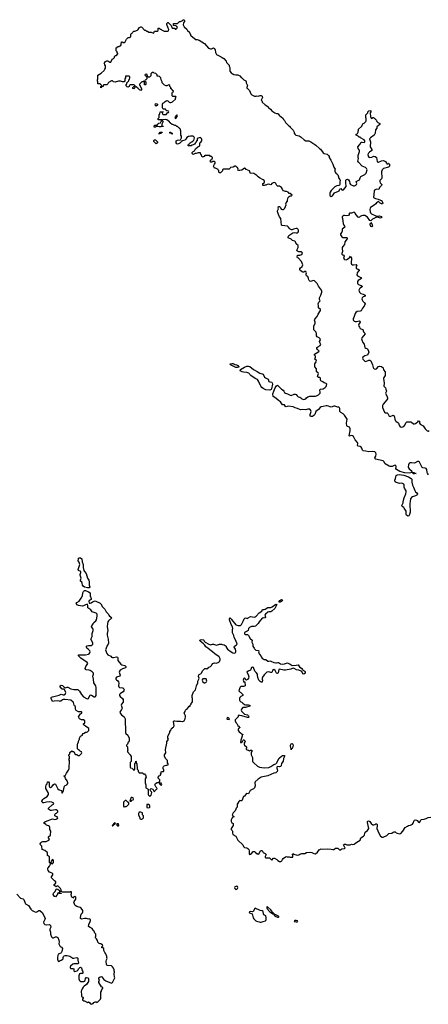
# Model space of a CAD drawing. Header units: inches. Extents: x 2605671 to 2720413, y 450557 to 553563.
# Tile 20 of 35: x 2626655 to 2635074, y 499682 to 519990. Entities that reach past the tile are written whole.
import ezdxf

# ---------------------------------------------------------------- set-up
doc = ezdxf.new("R2010")
doc.units = ezdxf.units.IN
doc.header["$MEASUREMENT"] = 0
for name, color, linetype in [('C6429', 7, 'Continuous'), ('C6520', 7, 'Continuous'), ('C6521', 7, 'Continuous'), ('C6530', 7, 'Continuous'), ('C6531', 7, 'Continuous')]:
    doc.layers.add(name, color=color, linetype=linetype)

msp = doc.modelspace()

# ---------------------------------------------------------------- linework, layer by layer
at = {"layer": 'C6429', "color": 5, "elevation": 20}
msp.add_lwpolyline([(2627943, 500000), (2627926, 499970), (2627923, 499950), (2627927, 499870), (2627932, 499850), (2627960, 499820), (2627962, 499810), (2627951, 499790), (2627952, 499770), (2627960, 499760), (2627970, 499752), (2627990, 499752), (2628050, 499722), (2628070, 499734), (2628102, 499710), (2628112, 499692), (2628130, 499682), (2628170, 499702), (2628183, 499717), (2628208, 499732), (2628230, 499732), (2628250, 499722), (2628266, 499730), (2628283, 499757), (2628318, 499790), (2628329, 499810), (2628329, 499931), (2628338, 499950), (2628338, 499970), (2628354, 500000)], dxfattribs=at)
at = {"layer": 'C6520', "color": 5, "elevation": 20}
for points in [[(2628090, 508270), (2628050, 508272), (2627990, 508288), (2627964, 508304), (2627946, 508330), (2627944, 508370), (2627938, 508390), (2627909, 508410), (2627905, 508430), (2627921, 508470), (2627917, 508490), (2627898, 508530), (2627898, 508550), (2627917, 508590), (2627915, 508610), (2627870, 508627), (2627863, 508650), (2627865, 508670), (2627876, 508690), (2627894, 508750), (2627883, 508803), (2627862, 508830), (2627866, 508870), (2627870, 508882), (2627890, 508894), (2627910, 508894), (2627936, 508870), (2627943, 508810), (2627961, 508750), (2627963, 508690), (2627979, 508630), (2627991, 508610), (2628028, 508568), (2628054, 508474), (2628081, 508430), (2628087, 508410), (2628088, 508328), (2628097, 508290)], [(2629570, 504246), (2629538, 504242), (2629534, 504230), (2629554, 504210), (2629570, 504202), (2629586, 504210)], [(2628830, 503888), (2628794, 503850), (2628793, 503773), (2628798, 503758), (2628810, 503754), (2628830, 503762), (2628850, 503762), (2628866, 503770), (2628906, 503810), (2628906, 503830), (2628902, 503842), (2628890, 503846), (2628850, 503886)], [(2628970, 503946), (2628950, 503946), (2628944, 503936), (2628922, 503882), (2628930, 503874), (2628950, 503874), (2628967, 503893), (2628990, 503902), (2628998, 503910), (2628990, 503938)], [(2629150, 503646), (2629130, 503646), (2629118, 503642), (2629105, 503615), (2629105, 503590), (2629134, 503530), (2629134, 503510), (2629150, 503502), (2629170, 503502), (2629186, 503510), (2629206, 503530), (2629206, 503570), (2629186, 503590), (2629186, 503630)], [(2629310, 503806), (2629278, 503802), (2629274, 503790), (2629274, 503750), (2629278, 503738), (2629310, 503734), (2629330, 503742), (2629338, 503750), (2629338, 503770), (2629330, 503786)], [(2628610, 503426), (2628564, 503376), (2628562, 503370), (2628570, 503354), (2628626, 503410)], [(2628690, 503406), (2628654, 503406), (2628652, 503390), (2628662, 503370), (2628670, 503362), (2628690, 503362), (2628695, 503370)], [(2627330, 502666), (2627304, 502636), (2627294, 502610), (2627298, 502598), (2627330, 502582), (2627355, 502610), (2627350, 502646), (2627342, 502662)], [(2627470, 501968), (2627458, 501978), (2627434, 501970), (2627432, 501950), (2627422, 501930), (2627390, 501902), (2627369, 501909), (2627342, 501950), (2627350, 501972), (2627388, 502010), (2627410, 502054), (2627430, 502062), (2627440, 502060), (2627472, 502032), (2627478, 501978), (2627510, 501974), (2627511, 501970)]]:
    msp.add_lwpolyline(points, close=True, dxfattribs=at)
for points in [[(2628354, 500000), (2628356, 500004), (2628366, 500010), (2628366, 500030), (2628344, 500044), (2628284, 500130), (2628288, 500150), (2628302, 500170), (2628288, 500210), (2628289, 500230), (2628310, 500251), (2628330, 500258), (2628350, 500246), (2628390, 500191), (2628430, 500164), (2628509, 500131), (2628550, 500121), (2628557, 500123), (2628569, 500131), (2628618, 500230), (2628608, 500248), (2628602, 500302), (2628609, 500350), (2628602, 500370), (2628602, 500390), (2628588, 500430), (2628570, 500458), (2628550, 500478), (2628465, 500485), (2628449, 500489), (2628443, 500503), (2628439, 500570), (2628443, 500597), (2628455, 500630), (2628449, 500649), (2628448, 500668), (2628430, 500726), (2628409, 500749), (2628388, 500790), (2628386, 500830), (2628370, 500846), (2628350, 500846), (2628348, 500850), (2628346, 500870), (2628362, 500878), (2628366, 500890), (2628358, 500910), (2628350, 500918), (2628327, 500927), (2628310, 500928), (2628290, 500938), (2628264, 500964), (2628256, 500996), (2628238, 501030), (2628218, 501050), (2628218, 501070), (2628226, 501090), (2628226, 501130), (2628206, 501150), (2628188, 501190), (2628168, 501210), (2628150, 501246), (2628105, 501265), (2628075, 501290), (2628077, 501330), (2628109, 501390), (2628115, 501410), (2628114, 501434), (2628090, 501442), (2628070, 501435), (2628029, 501449), (2627990, 501449), (2627930, 501439), (2627909, 501449), (2627905, 501470), (2627912, 501510), (2627922, 501538), (2627950, 501571), (2627957, 501590), (2627954, 501614), (2627922, 501662), (2627899, 501679), (2627830, 501699), (2627801, 501721), (2627785, 501745), (2627773, 501790), (2627775, 501805), (2627814, 501850), (2627814, 501894), (2627790, 501908), (2627765, 501895), (2627750, 501868), (2627742, 501882), (2627730, 501889), (2627724, 501910), (2627718, 501950), (2627726, 501970), (2627722, 502002), (2627710, 502006), (2627702, 501998), (2627690, 501995), (2627630, 501997), (2627590, 501993), (2627535, 501995), (2627520, 502000), (2627506, 502010), (2627514, 502030), (2627498, 502070), (2627450, 502118), (2627430, 502128), (2627410, 502106), (2627368, 502130), (2627366, 502150), (2627388, 502170), (2627398, 502190), (2627398, 502210), (2627369, 502229), (2627309, 502290), (2627310, 502314), (2627335, 502350), (2627335, 502375), (2627326, 502390), (2627269, 502409), (2627245, 502445), (2627235, 502470), (2627235, 502490), (2627240, 502500), (2627269, 502531), (2627288, 502570), (2627282, 502602), (2627268, 502610), (2627267, 502727), (2627228, 502750), (2627226, 502810), (2627206, 502830), (2627173, 502853), (2627116, 502876), (2627110, 502942), (2627082, 502970), (2627077, 502990), (2627089, 503010), (2627109, 503030), (2627130, 503039), (2627199, 503041), (2627229, 503051), (2627258, 503070), (2627266, 503090), (2627250, 503106), (2627250, 503134), (2627288, 503172), (2627299, 503250), (2627279, 503290), (2627275, 503335), (2627268, 503350), (2627250, 503362), (2627210, 503375), (2627192, 503392), (2627164, 503410), (2627155, 503430), (2627188, 503450), (2627330, 503506), (2627377, 503497), (2627410, 503502), (2627429, 503510), (2627442, 503530), (2627429, 503549), (2627410, 503554), (2627382, 503570), (2627379, 503590), (2627390, 503618), (2627414, 503626), (2627442, 503650), (2627438, 503670), (2627430, 503678), (2627406, 503690), (2627390, 503692), (2627310, 503676), (2627290, 503679), (2627270, 503690), (2627249, 503710), (2627249, 503730), (2627324, 503796), (2627349, 503810), (2627358, 503830), (2627318, 503850), (2627278, 503858), (2627210, 503853), (2627150, 503836), (2627130, 503838), (2627116, 503850), (2627114, 503870), (2627134, 503906), (2627154, 503926), (2627190, 503945), (2627221, 503970), (2627252, 504010), (2627252, 504030), (2627244, 504050), (2627193, 504130), (2627193, 504170), (2627203, 504210), (2627218, 504230), (2627230, 504271), (2627250, 504274), (2627261, 504250), (2627263, 504183), (2627267, 504170), (2627290, 504151), (2627315, 504170), (2627350, 504218), (2627370, 504232), (2627390, 504222), (2627443, 504123), (2627470, 504105), (2627514, 504090), (2627522, 504070), (2627524, 504044), (2627530, 504034), (2627555, 504085), (2627562, 504130), (2627580, 504180), (2627590, 504192), (2627628, 504212), (2627647, 504233), (2627648, 504250), (2627635, 504290), (2627600, 504340), (2627582, 504382), (2627568, 504390), (2627570, 504394), (2627590, 504394), (2627618, 504450), (2627662, 504510), (2627675, 504545), (2627678, 504710), (2627669, 504730), (2627678, 504750), (2627678, 504790), (2627668, 504808), (2627666, 504830), (2627686, 504850), (2627690, 504874), (2627730, 504912), (2627750, 504894), (2627770, 504894), (2627794, 504850), (2627810, 504834), (2627830, 504834), (2627850, 504814), (2627890, 504814), (2627930, 504854), (2627938, 504870), (2627930, 504886), (2627903, 504903), (2627890, 504918), (2627866, 504930), (2627846, 504950), (2627846, 505050), (2627856, 505064), (2627867, 505093), (2627868, 505110), (2627887, 505153), (2627888, 505172), (2627909, 505211), (2627946, 505230), (2627946, 505250), (2627966, 505270), (2627987, 505273), (2628010, 505292), (2628030, 505292), (2628050, 505302), (2628078, 505330), (2628078, 505370), (2628010, 505422), (2627988, 505430), (2627968, 505450), (2627968, 505470), (2627998, 505490), (2627998, 505530), (2627970, 505548), (2627930, 505548), (2627890, 505568), (2627869, 505609), (2627878, 505630), (2627909, 505671), (2627938, 505690), (2627935, 505710), (2627930, 505715), (2627870, 505717), (2627822, 505742), (2627806, 505770), (2627807, 505827), (2627781, 505841), (2627775, 505850), (2627766, 505906), (2627757, 505917), (2627710, 505952), (2627590, 505967), (2627554, 505966), (2627539, 505961), (2627505, 505935), (2627490, 505929), (2627476, 505936), (2627430, 505943), (2627364, 505936), (2627330, 505928), (2627306, 505990), (2627305, 506010), (2627310, 506018), (2627333, 506027), (2627470, 506055), (2627510, 506081), (2627550, 506067), (2627570, 506066), (2627597, 506083), (2627601, 506090), (2627603, 506110), (2627576, 506176), (2627563, 506183), (2627530, 506182), (2627489, 506230), (2627488, 506250), (2627510, 506261), (2627535, 506255), (2627558, 506238), (2627570, 506222), (2627590, 506211), (2627630, 506224), (2627650, 506224), (2627710, 506191), (2627773, 506173), (2627810, 506172), (2627830, 506178), (2627855, 506175), (2627890, 506142), (2627931, 506070), (2627970, 506025), (2628030, 505987), (2628050, 505985), (2628070, 505992), (2628098, 506050), (2628110, 506062), (2628135, 506055), (2628190, 506021), (2628210, 506025), (2628215, 506030), (2628229, 506050), (2628233, 506070), (2628229, 506150), (2628234, 506210), (2628221, 506250), (2628185, 506310), (2628177, 506390), (2628161, 506450), (2628173, 506490), (2628173, 506510), (2628150, 506537), (2628110, 506565), (2628090, 506573), (2628023, 506583), (2628008, 506590), (2628002, 506610), (2628015, 506650), (2628058, 506710), (2628048, 506730), (2627918, 506818), (2627864, 506870), (2627870, 506891), (2628009, 506891), (2628070, 506903), (2628090, 506911), (2628101, 506930), (2628105, 506950), (2628099, 506970), (2628066, 507010), (2628041, 507030), (2628029, 507051), (2628034, 507070), (2628044, 507076), (2628070, 507084), (2628130, 507084), (2628150, 507094), (2628160, 507110), (2628164, 507130), (2628157, 507150), (2628119, 507210), (2628146, 507270), (2628149, 507330), (2628170, 507390), (2628170, 507410), (2628163, 507430), (2628133, 507470), (2628139, 507490), (2628172, 507528), (2628184, 507555), (2628221, 507590), (2628235, 507610), (2628254, 507690), (2628249, 507730), (2628231, 507751), (2628150, 507777), (2628119, 507819), (2628062, 507862), (2628056, 507870), (2628060, 507910), (2628052, 507932), (2628010, 507920), (2627970, 507898), (2627948, 507892), (2627866, 507906), (2627842, 507922), (2627819, 507950), (2627834, 507970), (2627880, 508000), (2627921, 508059), (2627947, 508110), (2627958, 508170), (2627970, 508199), (2627990, 508215), (2628010, 508215), (2628072, 508192), (2628108, 508170), (2628108, 508110), (2628131, 508050), (2628131, 508030), (2628090, 508009), (2628083, 507990), (2628084, 507964), (2628090, 507959), (2628110, 507956), (2628130, 507962), (2628158, 507982), (2628210, 508001), (2628310, 507956), (2628330, 507939), (2628361, 507881), (2628407, 507830), (2628436, 507775), (2628475, 507735), (2628490, 507705), (2628505, 507690), (2628538, 507670), (2628551, 507650), (2628483, 507590), (2628469, 507570), (2628461, 507538), (2628455, 507470), (2628468, 507390), (2628457, 507330), (2628458, 507298), (2628461, 507270), (2628477, 507210), (2628484, 507130), (2628479, 507110), (2628457, 507083), (2628431, 507010), (2628426, 506990), (2628428, 506970), (2628450, 506918), (2628470, 506887), (2628530, 506861), (2628550, 506843), (2628570, 506834), (2628590, 506833), (2628650, 506846), (2628670, 506842), (2628675, 506830), (2628676, 506770), (2628737, 506697), (2628761, 506681), (2628822, 506670), (2628845, 506650), (2628842, 506630), (2628835, 506625), (2628794, 506606), (2628770, 506601), (2628728, 506572), (2628711, 506550), (2628704, 506530), (2628724, 506470), (2628718, 506450), (2628651, 506430), (2628636, 506410), (2628638, 506390), (2628650, 506374), (2628675, 506355), (2628691, 506330), (2628696, 506304), (2628691, 506250), (2628695, 506230), (2628714, 506214), (2628771, 506211), (2628786, 506206), (2628806, 506170), (2628801, 506150), (2628787, 506130), (2628731, 506090), (2628715, 506070), (2628714, 506050), (2628724, 506030), (2628771, 505990), (2628785, 505970), (2628786, 505950), (2628785, 505915), (2628751, 505870), (2628746, 505854), (2628765, 505790), (2628755, 505765), (2628718, 505710), (2628725, 505690), (2628750, 505652), (2628811, 505611), (2628831, 505571), (2628834, 505290), (2628845, 505265), (2628882, 505230), (2628912, 505170), (2628912, 505110), (2628904, 505096), (2628890, 505086), (2628874, 505050), (2628854, 505030), (2628854, 505010), (2628874, 504990), (2628874, 504950), (2628882, 504930), (2628874, 504910), (2628874, 504890), (2628934, 504830), (2628952, 504790), (2628954, 504690), (2628934, 504670), (2628934, 504570), (2628938, 504558), (2628973, 504553), (2628978, 504538), (2628993, 504533), (2628998, 504518), (2629010, 504514), (2629022, 504518), (2629026, 504530), (2629028, 504650), (2629042, 504658), (2629046, 504690), (2629050, 504694), (2629054, 504690), (2629058, 504658), (2629071, 504650), (2629074, 504530), (2629094, 504510), (2629098, 504478), (2629113, 504473), (2629118, 504458), (2629130, 504454), (2629190, 504454), (2629198, 504438), (2629230, 504434), (2629238, 504418), (2629250, 504414), (2629258, 504370), (2629242, 504330), (2629242, 504250), (2629252, 504210), (2629251, 504170), (2629256, 504150), (2629299, 504119), (2629305, 504110), (2629302, 504010), (2629310, 503994), (2629330, 503974), (2629367, 503993), (2629378, 504050), (2629370, 504066), (2629348, 504088), (2629346, 504110), (2629367, 504133), (2629397, 504117), (2629418, 504078), (2629430, 504074), (2629442, 504078), (2629446, 504090), (2629470, 504114), (2629482, 504118), (2629486, 504130), (2629478, 504138), (2629474, 504154), (2629458, 504170), (2629438, 504210), (2629450, 504234), (2629490, 504254), (2629522, 504258), (2629530, 504274), (2629542, 504278), (2629546, 504310), (2629509, 504349), (2629506, 504370), (2629530, 504394), (2629566, 504410), (2629558, 504430), (2629568, 504450), (2629570, 504474), (2629590, 504482), (2629616, 504484), (2629626, 504490), (2629626, 504510), (2629608, 504548), (2629609, 504570), (2629615, 504585), (2629630, 504598), (2629670, 504612), (2629687, 504613), (2629710, 504622), (2629718, 504630), (2629703, 504663), (2629702, 504710), (2629664, 504744), (2629639, 504790), (2629639, 504810), (2629642, 504830), (2629664, 504870), (2629662, 504938), (2629689, 505070), (2629688, 505110), (2629702, 505118), (2629718, 505150), (2629706, 505170), (2629706, 505210), (2629736, 505264), (2629747, 505293), (2629748, 505312), (2629776, 505344), (2629786, 505370), (2629802, 505378), (2629807, 505393), (2629822, 505398), (2629836, 505424), (2629833, 505473), (2629824, 505510), (2629829, 505530), (2629849, 505531), (2629890, 505523), (2629970, 505525), (2630000, 505518)], [(2626594, 501954), (2626670, 501868), (2626730, 501859), (2626742, 501842), (2626768, 501770), (2626776, 501756), (2626839, 501719), (2626885, 501645), (2626910, 501615), (2626950, 501593), (2626990, 501585), (2627010, 501591), (2627050, 501614), (2627070, 501616), (2627126, 501566), (2627181, 501450), (2627176, 501430), (2627147, 501373), (2627150, 501347), (2627170, 501328), (2627210, 501322), (2627270, 501327), (2627290, 501310), (2627296, 501270), (2627276, 501230), (2627275, 501210), (2627288, 501170), (2627291, 501130), (2627311, 501071), (2627330, 501051), (2627350, 501054), (2627394, 501074), (2627413, 501073), (2627438, 501058), (2627464, 501004), (2627467, 500970), (2627463, 500930), (2627479, 500890), (2627490, 500876), (2627519, 500859), (2627536, 500830), (2627522, 500770), (2627510, 500746), (2627502, 500738), (2627450, 500714), (2627439, 500690), (2627431, 500650), (2627431, 500610), (2627446, 500570), (2627450, 500567), (2627470, 500571), (2627490, 500586), (2627510, 500591), (2627542, 500610), (2627554, 500630), (2627549, 500650), (2627558, 500670), (2627570, 500682), (2627592, 500692), (2627630, 500692), (2627690, 500678), (2627750, 500631), (2627770, 500631), (2627830, 500645), (2627842, 500642), (2627850, 500634), (2627851, 500590), (2627865, 500530), (2627859, 500521), (2627850, 500515), (2627830, 500519), (2627770, 500517), (2627750, 500509), (2627705, 500470), (2627692, 500450), (2627693, 500433), (2627710, 500422), (2627750, 500422), (2627770, 500412), (2627774, 500370), (2627790, 500362), (2627838, 500370), (2627858, 500390), (2627870, 500412), (2627896, 500444), (2627906, 500450), (2627910, 500451), (2627930, 500432), (2627938, 500410), (2627938, 500390), (2627951, 500370), (2627956, 500350), (2627955, 500325), (2627950, 500318), (2627905, 500315), (2627890, 500308), (2627871, 500270), (2627872, 500210), (2627890, 500174), (2627910, 500154), (2627970, 500154), (2628006, 500170), (2628008, 500212), (2628024, 500236), (2628030, 500238), (2628065, 500225), (2628072, 500208), (2628072, 500150), (2628062, 500130), (2628030, 500089), (2627982, 500058), (2627964, 500036), (2627943, 500000)]]:
    msp.add_lwpolyline(points, dxfattribs=at)
at = {"layer": 'C6521', "color": 5, "elevation": 20}
msp.add_lwpolyline([(2630000, 517487), (2629990, 517486), (2629985, 517470), (2629958, 517442), (2629930, 517427), (2629910, 517426), (2629892, 517432), (2629879, 517450), (2629877, 517470), (2629882, 517490), (2629910, 517507), (2629970, 517514), (2629988, 517550), (2629987, 517587), (2629978, 517610), (2629975, 517690), (2629967, 517713), (2629967, 517727), (2629962, 517742), (2629950, 517746), (2629942, 517762), (2629927, 517767), (2629910, 517786), (2629890, 517786), (2629870, 517806), (2629850, 517806), (2629836, 517816), (2629810, 517826), (2629787, 517827), (2629782, 517842), (2629767, 517847), (2629762, 517862), (2629750, 517866), (2629740, 517880), (2629690, 517926), (2629650, 517928), (2629610, 517926), (2629598, 517922), (2629594, 517910), (2629612, 517890), (2629584, 517836), (2629582, 517802), (2629590, 517794), (2629614, 517794), (2629610, 517786), (2629570, 517786), (2629560, 517780), (2629530, 517779), (2629492, 517788), (2629473, 517787), (2629454, 517770), (2629426, 517770), (2629430, 517814), (2629490, 517812), (2629502, 517838), (2629524, 517856), (2629555, 517865), (2629568, 517892), (2629586, 517910), (2629582, 517922), (2629570, 517926), (2629510, 517926), (2629506, 517930), (2629506, 517950), (2629526, 517970), (2629527, 518027), (2629530, 518034), (2629542, 518038), (2629546, 518050), (2629547, 518093), (2629613, 518093), (2629613, 518087), (2629598, 518082), (2629594, 518070), (2629598, 518038), (2629610, 518034), (2629670, 518034), (2629707, 518073), (2629722, 518078), (2629726, 518090), (2629722, 518102), (2629687, 518107), (2629667, 518127), (2629662, 518142), (2629608, 518148), (2629598, 518170), (2629595, 518190), (2629598, 518250), (2629606, 518270), (2629630, 518282), (2629655, 518305), (2629690, 518322), (2629710, 518314), (2629734, 518290), (2629750, 518282), (2629770, 518282), (2629788, 518292), (2629807, 518293), (2629866, 518350), (2629866, 518370), (2629878, 518390), (2629870, 518406), (2629813, 518407), (2629806, 518410), (2629800, 518420), (2629800, 518480), (2629807, 518493), (2629826, 518510), (2629822, 518522), (2629807, 518527), (2629802, 518542), (2629787, 518547), (2629782, 518562), (2629767, 518567), (2629766, 518590), (2629746, 518610), (2629746, 518630), (2629730, 518646), (2629690, 518628), (2629670, 518628), (2629640, 518640), (2629588, 518688), (2629588, 518710), (2629568, 518750), (2629566, 518790), (2629536, 518816), (2629510, 518826), (2629490, 518826), (2629486, 518830), (2629486, 518850), (2629466, 518870), (2629462, 518882), (2629428, 518888), (2629410, 518898), (2629390, 518898), (2629374, 518890), (2629354, 518870), (2629354, 518830), (2629330, 518806), (2629310, 518806), (2629286, 518826), (2629282, 518862), (2629270, 518866), (2629238, 518862), (2629234, 518850), (2629238, 518838), (2629253, 518833), (2629258, 518818), (2629274, 518814), (2629274, 518770), (2629253, 518747), (2629238, 518742), (2629234, 518730), (2629238, 518718), (2629254, 518710), (2629254, 518650), (2629250, 518646), (2629230, 518646), (2629226, 518650), (2629226, 518710), (2629222, 518722), (2629210, 518726), (2629192, 518708), (2629170, 518706), (2629130, 518666), (2629122, 518650), (2629124, 518644), (2629162, 518570), (2629162, 518550), (2629150, 518528), (2629123, 518543), (2629090, 518578), (2629066, 518590), (2629062, 518602), (2629046, 518606), (2629042, 518622), (2629026, 518626), (2629022, 518642), (2629010, 518646), (2628930, 518646), (2628918, 518642), (2628914, 518610), (2628890, 518598), (2628870, 518606), (2628850, 518626), (2628848, 518652), (2628862, 518658), (2628866, 518690), (2628906, 518730), (2628906, 518750), (2628916, 518764), (2628926, 518790), (2628926, 518810), (2628910, 518826), (2628850, 518826), (2628838, 518822), (2628834, 518790), (2628822, 518770), (2628822, 518730), (2628810, 518706), (2628773, 518707), (2628730, 518722), (2628690, 518722), (2628622, 518702), (2628590, 518706), (2628570, 518726), (2628550, 518726), (2628485, 518695), (2628474, 518670), (2628450, 518646), (2628390, 518646), (2628378, 518642), (2628374, 518610), (2628338, 518602), (2628330, 518586), (2628326, 518590), (2628326, 518610), (2628342, 518618), (2628346, 518630), (2628342, 518642), (2628328, 518648), (2628322, 518662), (2628310, 518666), (2628270, 518666), (2628266, 518670), (2628266, 518710), (2628258, 518730), (2628258, 518750), (2628267, 518773), (2628267, 518847), (2628335, 518885), (2628395, 518945), (2628407, 518973), (2628426, 518990), (2628426, 519030), (2628422, 519042), (2628408, 519048), (2628407, 519067), (2628398, 519090), (2628406, 519110), (2628426, 519130), (2628450, 519142), (2628470, 519142), (2628494, 519130), (2628510, 519114), (2628530, 519114), (2628563, 519177), (2628586, 519190), (2628606, 519210), (2628607, 519233), (2628627, 519253), (2628650, 519254), (2628676, 519284), (2628676, 519296), (2628666, 519310), (2628666, 519330), (2628646, 519350), (2628646, 519410), (2628662, 519418), (2628670, 519434), (2628702, 519438), (2628710, 519454), (2628730, 519454), (2628746, 519470), (2628750, 519534), (2628770, 519534), (2628782, 519522), (2628810, 519522), (2628826, 519530), (2628858, 519590), (2628883, 519617), (2628890, 519622), (2628916, 519624), (2628942, 519638), (2628946, 519650), (2628946, 519690), (2628968, 519712), (2628982, 519718), (2628986, 519730), (2629006, 519750), (2629030, 519752), (2629083, 519777), (2629095, 519785), (2629116, 519824), (2629126, 519830), (2629150, 519842), (2629160, 519840), (2629173, 519833), (2629230, 519774), (2629250, 519774), (2629270, 519754), (2629293, 519753), (2629298, 519738), (2629310, 519734), (2629367, 519733), (2629410, 519714), (2629422, 519718), (2629430, 519754), (2629490, 519754), (2629506, 519770), (2629506, 519814), (2629530, 519812), (2629550, 519794), (2629570, 519792), (2629578, 519778), (2629633, 519753), (2629707, 519753), (2629722, 519758), (2629728, 519790), (2629715, 519815), (2629688, 519890), (2629688, 519912), (2629706, 519930), (2629714, 519930), (2629774, 519870), (2629798, 519818), (2629810, 519814), (2629850, 519814), (2629858, 519798), (2629870, 519794), (2629882, 519798), (2629887, 519813), (2629906, 519830), (2629902, 519842), (2629887, 519847), (2629882, 519862), (2629827, 519867), (2629827, 519913), (2629910, 519914), (2629948, 519952), (2629970, 519952), (2629996, 519964), (2630000, 519967)], dxfattribs=at)
for points in [[(2629010, 518566), (2628986, 518570), (2628986, 518590), (2629007, 518613), (2629014, 518614), (2629034, 518590)], [(2629466, 518206), (2629448, 518230), (2629450, 518254), (2629470, 518262), (2629494, 518250), (2629493, 518227), (2629470, 518206)], [(2629890, 518026), (2629874, 518010), (2629874, 517986), (2629854, 517970), (2629858, 517958), (2629870, 517954), (2629896, 517984), (2629906, 518010), (2629902, 518022)], [(2629530, 517626), (2629526, 517630), (2629526, 517650), (2629542, 517658), (2629546, 517670), (2629593, 517673), (2629590, 517666), (2629578, 517662), (2629570, 517646), (2629538, 517642)], [(2629790, 517628), (2629782, 517642), (2629746, 517650), (2629747, 517673), (2629772, 517672), (2629778, 517658), (2629794, 517650), (2629794, 517630)], [(2629470, 517428), (2629426, 517470), (2629420, 517480), (2629420, 517500), (2629428, 517512), (2629454, 517510), (2629494, 517470), (2629494, 517450)]]:
    msp.add_lwpolyline(points, close=True, dxfattribs=at)
at = {"layer": 'C6530', "color": 5, "elevation": 20}
for points in [[(2634694, 510000), (2634699, 509830), (2634690, 509782), (2634670, 509754), (2634650, 509753), (2634627, 509770), (2634619, 509790), (2634616, 509850), (2634578, 509918), (2634570, 509929), (2634534, 509950), (2634530, 509970), (2634543, 510000)], [(2630000, 505518), (2630010, 505516), (2630030, 505521), (2630042, 505530), (2630064, 505570), (2630074, 505610), (2630069, 505630), (2630048, 505670), (2630046, 505690), (2630062, 505718), (2630069, 505750), (2630089, 505771), (2630115, 505785), (2630130, 505814), (2630146, 505830), (2630166, 505834), (2630170, 505854), (2630187, 505873), (2630190, 505894), (2630202, 505898), (2630216, 505924), (2630218, 505950), (2630215, 505990), (2630209, 506011), (2630209, 506050), (2630236, 506124), (2630281, 506170), (2630301, 506250), (2630329, 506310), (2630325, 506350), (2630349, 506390), (2630354, 506410), (2630342, 506442), (2630345, 506475), (2630353, 506487), (2630393, 506507), (2630403, 506517), (2630426, 506570), (2630469, 506611), (2630491, 506611), (2630510, 506602), (2630550, 506638), (2630590, 506652), (2630608, 506670), (2630615, 506685), (2630635, 506710), (2630650, 506719), (2630670, 506723), (2630710, 506721), (2630760, 506740), (2630775, 506750), (2630789, 506790), (2630789, 506810), (2630765, 506850), (2630675, 506910), (2630630, 506954), (2630572, 506992), (2630530, 507029), (2630510, 507039), (2630490, 507057), (2630470, 507089), (2630440, 507120), (2630373, 507170), (2630370, 507192), (2630379, 507201), (2630410, 507208), (2630441, 507200), (2630452, 507192), (2630459, 507170), (2630474, 507154), (2630549, 507109), (2630570, 507102), (2630590, 507099), (2630630, 507111), (2630650, 507111), (2630710, 507091), (2630770, 507111), (2630810, 507111), (2630830, 507101), (2630870, 507098), (2630912, 507070), (2630912, 507050), (2630938, 507010), (2631010, 506951), (2631050, 506931), (2631090, 506927), (2631103, 506937), (2631109, 506950), (2631109, 506970), (2631099, 507010), (2631074, 507050), (2631082, 507070), (2631114, 507086), (2631135, 507110), (2631132, 507130), (2631102, 507202), (2631074, 507250), (2631068, 507290), (2631043, 507343), (2631037, 507370), (2631038, 507410), (2631048, 507432), (2631039, 507470), (2631013, 507513), (2630979, 507610), (2630977, 507630), (2630989, 507650), (2631010, 507633), (2631018, 507618), (2631110, 507512), (2631156, 507496), (2631190, 507493), (2631203, 507497), (2631226, 507514), (2631250, 507570), (2631270, 507598), (2631281, 507630), (2631292, 507648), (2631310, 507655), (2631350, 507641), (2631364, 507655), (2631410, 507679), (2631490, 507668), (2631510, 507674), (2631531, 507689), (2631586, 507754), (2631645, 507790), (2631650, 507814), (2631658, 507822), (2631690, 507822), (2631711, 507829), (2631770, 507868), (2631833, 507867), (2631859, 507881), (2631930, 507936), (2631951, 507931), (2631914, 507846), (2631850, 507790), (2631830, 507778), (2631790, 507776), (2631770, 507770), (2631719, 507730), (2631708, 507710), (2631711, 507690), (2631721, 507670), (2631719, 507661), (2631690, 507649), (2631672, 507652), (2631650, 507649), (2631586, 507570), (2631570, 507539), (2631538, 507510), (2631517, 507483), (2631484, 507476), (2631430, 507473), (2631390, 507454), (2631372, 507430), (2631361, 507390), (2631344, 507376), (2631290, 507353), (2631286, 507326), (2631298, 507310), (2631310, 507306), (2631350, 507308), (2631370, 507291), (2631404, 507224), (2631442, 507190), (2631439, 507150), (2631459, 507110), (2631458, 507070), (2631485, 507030), (2631491, 507011), (2631523, 506983), (2631570, 506978), (2631582, 506970), (2631578, 506950), (2631581, 506930), (2631591, 506911), (2631626, 506870), (2631631, 506850), (2631650, 506822), (2631674, 506810), (2631690, 506794), (2631730, 506791), (2631770, 506758), (2631790, 506756), (2631810, 506763), (2631830, 506761), (2631890, 506735), (2631930, 506728), (2631950, 506728), (2631975, 506735), (2631990, 506731), (2632027, 506707), (2632070, 506695), (2632110, 506701), (2632150, 506721), (2632170, 506723), (2632230, 506697), (2632270, 506673), (2632350, 506676), (2632390, 506685), (2632422, 506642), (2632467, 506610), (2632483, 506590), (2632491, 506571), (2632530, 506551), (2632537, 506530), (2632536, 506510), (2632530, 506502), (2632510, 506494), (2632490, 506499), (2632466, 506546), (2632453, 506553), (2632410, 506572), (2632362, 506582), (2632310, 506609), (2632290, 506614), (2632244, 506596), (2632130, 506575), (2632096, 506576), (2632010, 506596), (2631998, 506590), (2631980, 506520), (2631970, 506506), (2631948, 506510), (2631922, 506570), (2631890, 506589), (2631866, 506570), (2631860, 506540), (2631850, 506526), (2631830, 506526), (2631790, 506541), (2631750, 506534), (2631690, 506479), (2631659, 506430), (2631651, 506410), (2631651, 506390), (2631658, 506370), (2631654, 506330), (2631650, 506326), (2631633, 506327), (2631610, 506342), (2631584, 506370), (2631561, 506421), (2631558, 506470), (2631552, 506492), (2631529, 506529), (2631498, 506550), (2631470, 506628), (2631450, 506636), (2631430, 506628), (2631419, 506590), (2631410, 506575), (2631362, 506550), (2631338, 506530), (2631362, 506482), (2631375, 506435), (2631371, 506409), (2631362, 506390), (2631350, 506378), (2631330, 506368), (2631316, 506376), (2631300, 506400), (2631290, 506408), (2631270, 506398), (2631265, 506390), (2631258, 506370), (2631265, 506345), (2631270, 506334), (2631292, 506332), (2631292, 506310), (2631302, 506270), (2631298, 506250), (2631290, 506242), (2631270, 506235), (2631230, 506239), (2631210, 506235), (2631197, 506223), (2631191, 506210), (2631172, 506150), (2631250, 506072), (2631252, 506050), (2631210, 506028), (2631192, 506010), (2631182, 505990), (2631185, 505955), (2631190, 505942), (2631210, 505922), (2631230, 505911), (2631251, 505891), (2631287, 505867), (2631310, 505861), (2631370, 505858), (2631394, 505850), (2631394, 505830), (2631310, 505804), (2631250, 505802), (2631225, 505770), (2631218, 505750), (2631225, 505730), (2631287, 505667), (2631350, 505651), (2631371, 505630), (2631375, 505615), (2631382, 505610), (2631378, 505602), (2631370, 505598), (2631350, 505599), (2631230, 505635), (2631190, 505638), (2631170, 505646), (2631154, 505630), (2631154, 505610), (2631094, 505550), (2631094, 505530), (2631110, 505494), (2631130, 505474), (2631150, 505434), (2631174, 505410), (2631178, 505398), (2631192, 505392), (2631190, 505386), (2631178, 505382), (2631173, 505367), (2631158, 505362), (2631154, 505330), (2631180, 505300), (2631204, 505284), (2631230, 505254), (2631250, 505254), (2631254, 505250), (2631242, 505238), (2631242, 505210), (2631222, 505170), (2631212, 505130), (2631212, 505108), (2631202, 505090), (2631205, 505085), (2631224, 505084), (2631238, 505090), (2631258, 505130), (2631270, 505138), (2631275, 505135), (2631298, 505110), (2631296, 505090), (2631281, 505070), (2631283, 505043), (2631290, 505025), (2631325, 504990), (2631326, 504970), (2631321, 504950), (2631324, 504944), (2631342, 504930), (2631370, 504925), (2631390, 504912), (2631410, 504922), (2631430, 504922), (2631454, 504910), (2631430, 504886), (2631422, 504870), (2631422, 504830), (2631452, 504770), (2631453, 504693), (2631480, 504660), (2631552, 504592), (2631595, 504575), (2631690, 504557), (2631790, 504567), (2631832, 504588), (2631895, 504630), (2631930, 504643), (2631950, 504656), (2632004, 504756), (2632050, 504801), (2632070, 504811), (2632096, 504816), (2632112, 504812), (2632111, 504791), (2632093, 504750), (2632083, 504697), (2632047, 504650), (2632046, 504610), (2632038, 504590), (2632030, 504584), (2632010, 504581), (2631970, 504585), (2631955, 504570), (2631953, 504550), (2631968, 504510), (2631959, 504481), (2631950, 504470), (2631930, 504456), (2631890, 504446), (2631770, 504393), (2631634, 504366), (2631570, 504329), (2631510, 504268), (2631501, 504250), (2631505, 504190), (2631490, 504148), (2631470, 504126), (2631405, 504095), (2631370, 504026), (2631330, 504028), (2631320, 504020), (2631284, 503976), (2631270, 503966), (2631230, 503878), (2631210, 503878), (2631190, 503886), (2631172, 503868), (2631152, 503828), (2631134, 503810), (2631134, 503750), (2631114, 503730), (2631112, 503708), (2631092, 503670), (2631052, 503630), (2631034, 503590), (2631054, 503570), (2631058, 503558), (2631072, 503550), (2631070, 503546), (2631050, 503546), (2631034, 503530), (2631012, 503490), (2631012, 503450), (2631025, 503425), (2631051, 503410), (2631051, 503370), (2631012, 503310), (2631012, 503290), (2631032, 503270), (2631042, 503250), (2631042, 503210), (2631047, 503187), (2631111, 503151), (2631151, 503070), (2631252, 502970), (2631270, 502934), (2631290, 502914), (2631332, 502912), (2631357, 502897), (2631375, 502875), (2631386, 502850), (2631385, 502790), (2631390, 502774), (2631422, 502778), (2631426, 502790), (2631440, 502800), (2631469, 502831), (2631490, 502834), (2631510, 502822), (2631530, 502794), (2631550, 502794), (2631570, 502782), (2631590, 502794), (2631610, 502842), (2631629, 502851), (2631650, 502851), (2631672, 502812), (2631714, 502790), (2631732, 502770), (2631714, 502730), (2631714, 502710), (2631730, 502702), (2631800, 502700), (2631824, 502684), (2631850, 502654), (2631887, 502693), (2631907, 502693), (2631951, 502671), (2631972, 502650), (2632007, 502627), (2632034, 502626), (2632050, 502632), (2632058, 502642), (2632068, 502670), (2632082, 502690), (2632130, 502725), (2632150, 502734), (2632165, 502725), (2632210, 502722), (2632230, 502714), (2632270, 502714), (2632282, 502718), (2632286, 502750), (2632282, 502762), (2632266, 502770), (2632282, 502778), (2632290, 502792), (2632302, 502782), (2632370, 502758), (2632410, 502762), (2632424, 502776), (2632469, 502791), (2632530, 502794), (2632568, 502812), (2632650, 502823), (2632675, 502815), (2632714, 502790), (2632750, 502787), (2632790, 502822), (2632829, 502871), (2632850, 502885), (2632870, 502891), (2632890, 502885), (2632990, 502891), (2633070, 502883), (2633108, 502872), (2633128, 502872), (2633160, 502900), (2633170, 502905), (2633190, 502905), (2633210, 502902), (2633250, 502862), (2633270, 502872), (2633290, 502892), (2633350, 502894), (2633358, 502910), (2633356, 502916), (2633328, 502970), (2633350, 502982), (2633370, 502982), (2633393, 502973), (2633410, 502972), (2633467, 502973), (2633490, 502982), (2633510, 502978), (2633550, 502982), (2633578, 503010), (2633636, 503044), (2633669, 503070), (2633684, 503116), (2633742, 503150), (2633762, 503170), (2633765, 503210), (2633774, 503230), (2633824, 503270), (2633849, 503310), (2633819, 503430), (2633823, 503450), (2633830, 503459), (2633850, 503464), (2633870, 503451), (2633894, 503410), (2633930, 503385), (2633950, 503383), (2633970, 503391), (2633990, 503406), (2634010, 503405), (2634019, 503390), (2634021, 503370), (2634014, 503310), (2634055, 503215), (2634092, 503150), (2634127, 503127), (2634146, 503126), (2634219, 503161), (2634258, 503202), (2634326, 503214), (2634350, 503231), (2634370, 503236), (2634390, 503238), (2634410, 503218), (2634434, 503210), (2634490, 503201), (2634510, 503206), (2634550, 503251), (2634595, 503330), (2634646, 503354), (2634669, 503371), (2634710, 503376), (2634750, 503395), (2634765, 503415), (2634783, 503470), (2634790, 503481), (2634810, 503484), (2634830, 503481), (2634845, 503470), (2634870, 503438), (2634890, 503432), (2634929, 503491), (2634990, 503501), (2635027, 503513), (2635070, 503536), (2635130, 503539)]]:
    msp.add_lwpolyline(points, dxfattribs=at)
for points in [[(2632010, 507969), (2632006, 507970), (2632003, 507990), (2632014, 508010), (2632050, 508030), (2632065, 508025), (2632071, 508010), (2632051, 507990), (2632021, 507979)], [(2630490, 506398), (2630430, 506398), (2630422, 506390), (2630418, 506370), (2630424, 506344), (2630430, 506334), (2630453, 506313), (2630470, 506312), (2630490, 506322), (2630507, 506333), (2630508, 506350), (2630495, 506395)], [(2630945, 505595), (2630927, 505593), (2630925, 505570), (2630930, 505565), (2630970, 505554), (2630978, 505570), (2630958, 505590)], [(2632250, 504928), (2632249, 504950), (2632233, 505010), (2632233, 505030), (2632250, 505055), (2632270, 505061), (2632285, 505050), (2632291, 505029), (2632276, 504970), (2632270, 504958), (2632252, 504948)], [(2631130, 502122), (2631090, 502108), (2631078, 502090), (2631086, 502070), (2631110, 502051), (2631130, 502056), (2631144, 502070), (2631149, 502090), (2631142, 502110)], [(2631510, 501662), (2631490, 501648), (2631474, 501606), (2631465, 501595), (2631450, 501588), (2631410, 501594), (2631390, 501586), (2631385, 501575), (2631388, 501568), (2631445, 501545), (2631456, 501490), (2631466, 501466), (2631482, 501442), (2631521, 501401), (2631535, 501395), (2631590, 501386), (2631610, 501375), (2631630, 501375), (2631650, 501381), (2631670, 501391), (2631718, 501402), (2631730, 501412), (2631737, 501430), (2631733, 501473), (2631724, 501504), (2631689, 501530), (2631679, 501550), (2631670, 501595), (2631650, 501609), (2631610, 501615)], [(2631750, 501698), (2631744, 501696), (2631745, 501670), (2631755, 501650), (2631807, 501587), (2631870, 501545), (2631882, 501542), (2631890, 501534), (2631898, 501538), (2631894, 501530), (2631902, 501522), (2631906, 501506), (2631917, 501497), (2631970, 501481), (2631990, 501482), (2631996, 501484), (2631998, 501490), (2631990, 501498), (2631950, 501522), (2631900, 501540), (2631898, 501550), (2631880, 501560), (2631833, 501633), (2631770, 501684), (2631764, 501684)], [(2632353, 501413), (2632322, 501410), (2632314, 501390), (2632350, 501381), (2632370, 501386), (2632386, 501390), (2632382, 501402)]]:
    msp.add_lwpolyline(points, close=True, dxfattribs=at)
at = {"layer": 'C6531', "color": 5, "elevation": 20}
for points in [[(2630000, 519967), (2630026, 519990), (2630034, 519990), (2630050, 519974), (2630051, 519950), (2630033, 519927), (2630024, 519884), (2630045, 519845), (2630098, 519798), (2630112, 519770), (2630152, 519730), (2630158, 519698), (2630174, 519690), (2630174, 519670), (2630230, 519622), (2630251, 519611), (2630270, 519582), (2630310, 519582), (2630350, 519571), (2630460, 519500), (2630546, 519406), (2630590, 519392), (2630610, 519392), (2630650, 519411), (2630670, 519398), (2630678, 519390), (2630685, 519370), (2630690, 519314), (2630712, 519272), (2630762, 519242), (2630830, 519211), (2630862, 519190), (2630910, 519134), (2630914, 519110), (2630974, 519050), (2630974, 519030), (2630984, 519004), (2630986, 518930), (2631010, 518892), (2631030, 518878), (2631070, 518862), (2631112, 518852), (2631151, 518851), (2631190, 518832), (2631218, 518798), (2631232, 518790), (2631272, 518752), (2631312, 518730), (2631322, 518710), (2631322, 518690), (2631352, 518630), (2631334, 518590), (2631338, 518578), (2631350, 518574), (2631392, 518530), (2631421, 518461), (2631440, 518440), (2631490, 518412), (2631530, 518412), (2631550, 518422), (2631570, 518412), (2631610, 518426), (2631630, 518426), (2631640, 518420), (2631651, 518410), (2631656, 518384), (2631634, 518330), (2631654, 518310), (2631654, 518290), (2631712, 518232), (2631750, 518214), (2631774, 518190), (2631778, 518178), (2631790, 518174), (2631824, 518144), (2631852, 518110), (2631910, 518071), (2631950, 518058), (2631970, 518058), (2631982, 518050), (2632007, 518007), (2632035, 517995), (2632082, 517950), (2632092, 517930), (2632111, 517911), (2632131, 517870), (2632192, 517810), (2632214, 517794), (2632230, 517772), (2632291, 517711), (2632311, 517671), (2632312, 517650), (2632322, 517630), (2632345, 517605), (2632414, 517594), (2632452, 517570), (2632514, 517510), (2632550, 517492), (2632610, 517491), (2632651, 517471), (2632760, 517400), (2632830, 517332), (2632850, 517322), (2632905, 517245), (2632931, 517231), (2632990, 517215), (2633021, 517190), (2633031, 517170), (2633031, 517150), (2633067, 517090), (2633106, 517010), (2633125, 516950), (2633154, 516910), (2633147, 516893), (2633150, 516854), (2633162, 516842), (2633170, 516822), (2633190, 516814), (2633211, 516790), (2633226, 516750), (2633226, 516726), (2633254, 516694), (2633258, 516670), (2633251, 516649), (2633251, 516589), (2633244, 516576), (2633231, 516569), (2633190, 516561), (2633150, 516540), (2633070, 516465), (2633050, 516436), (2633044, 516410), (2633045, 516370), (2633050, 516356), (2633070, 516345), (2633090, 516351), (2633100, 516360), (2633144, 516416), (2633225, 516450), (2633237, 516463), (2633250, 516492), (2633260, 516500), (2633270, 516505), (2633290, 516478), (2633310, 516476), (2633330, 516481), (2633382, 516550), (2633384, 516570), (2633374, 516610), (2633375, 516670), (2633378, 516682), (2633388, 516692), (2633410, 516698), (2633432, 516690), (2633450, 516654), (2633458, 516610), (2633471, 516590), (2633530, 516561), (2633555, 516565), (2633583, 516577), (2633595, 516590), (2633599, 516610), (2633589, 516651), (2633654, 516686), (2633669, 516730), (2633686, 516754), (2633709, 516770), (2633770, 516799), (2633795, 516825), (2633812, 516890), (2633808, 516910), (2633801, 516921), (2633781, 516941), (2633714, 516970), (2633633, 517050), (2633624, 517070), (2633634, 517130), (2633629, 517150), (2633629, 517190), (2633654, 517270), (2633654, 517294), (2633648, 517308), (2633626, 517330), (2633622, 517370), (2633662, 517418), (2633690, 517462), (2633710, 517465), (2633750, 517456), (2633769, 517470), (2633764, 517490), (2633750, 517509), (2633676, 517556), (2633670, 517566), (2633650, 517568), (2633629, 517589), (2633586, 517610), (2633586, 517630), (2633607, 517633), (2633616, 517644), (2633628, 517670), (2633628, 517690), (2633638, 517710), (2633638, 517730), (2633698, 517790), (2633729, 517851), (2633750, 517854), (2633788, 517890), (2633795, 517905), (2633795, 517950), (2633788, 517970), (2633786, 518030), (2633826, 518070), (2633828, 518090), (2633848, 518110), (2633870, 518116), (2633891, 518111), (2633891, 518090), (2633878, 518070), (2633885, 517985), (2633898, 517958), (2633910, 517954), (2633922, 517958), (2633928, 517972), (2633950, 517974), (2633958, 517958), (2633973, 517953), (2633978, 517938), (2633993, 517933), (2633998, 517918), (2634010, 517914), (2634014, 517890), (2634032, 517872), (2634074, 517850), (2634074, 517830), (2634040, 517800), (2634014, 517790), (2634014, 517750), (2633984, 517716), (2633982, 517650), (2633962, 517610), (2633882, 517550), (2633862, 517530), (2633878, 517490), (2633881, 517470), (2633876, 517370), (2633911, 517311), (2633911, 517290), (2633862, 517258), (2633844, 517236), (2633831, 517210), (2633834, 517174), (2633850, 517156), (2633870, 517151), (2633910, 517156), (2633950, 517175), (2633982, 517170), (2634005, 517150), (2634024, 517064), (2634032, 517052), (2634050, 517051), (2634110, 517076), (2634150, 517085), (2634190, 517062), (2634214, 517030), (2634218, 517018), (2634230, 517014), (2634242, 517018), (2634246, 517030), (2634254, 517030), (2634258, 517018), (2634272, 517010), (2634278, 516970), (2634252, 516950), (2634150, 516921), (2634121, 516890), (2634111, 516850), (2634117, 516730), (2634111, 516710), (2634079, 516670), (2634076, 516650), (2634086, 516626), (2634118, 516590), (2634111, 516570), (2634068, 516532), (2634053, 516487), (2634012, 516492), (2633990, 516490), (2633966, 516474), (2633956, 516450), (2633946, 516326), (2633957, 516317), (2633984, 516304), (2634042, 516290), (2634092, 516270), (2634110, 516258), (2634139, 516210), (2634137, 516203), (2634131, 516190), (2634110, 516193), (2634086, 516206), (2634050, 516239), (2634008, 516212), (2633991, 516189), (2633957, 516163), (2633883, 516117), (2633874, 516106), (2633868, 516072), (2633875, 516030), (2633886, 516006), (2633904, 515984), (2633990, 515943), (2634030, 515941), (2634070, 515946), (2634105, 515930), (2634116, 515910), (2634090, 515899), (2634070, 515901), (2634030, 515919), (2634010, 515915), (2633925, 515875), (2633890, 515842), (2633870, 515849), (2633819, 515919), (2633770, 515952), (2633728, 515952), (2633695, 515945), (2633672, 515930), (2633650, 515909), (2633630, 515918), (2633590, 515962), (2633570, 516002), (2633550, 516022), (2633490, 515997), (2633450, 515998), (2633445, 515990), (2633445, 515970), (2633431, 515949), (2633390, 515943), (2633350, 515952), (2633330, 515952), (2633310, 515941), (2633301, 515930), (2633298, 515910), (2633305, 515890), (2633323, 515783), (2633332, 515752), (2633351, 515730), (2633356, 515710), (2633298, 515670), (2633303, 515630), (2633296, 515610), (2633265, 515575), (2633267, 515550), (2633291, 515510), (2633310, 515500), (2633390, 515499), (2633403, 515490), (2633404, 515470), (2633356, 515410), (2633348, 515352), (2633310, 515313), (2633301, 515290), (2633298, 515270), (2633307, 515210), (2633293, 515170), (2633296, 515155), (2633310, 515140), (2633336, 515130), (2633339, 515110), (2633329, 515070), (2633339, 515050), (2633350, 515043), (2633380, 515040), (2633410, 515051), (2633458, 515090), (2633470, 515114), (2633478, 515090), (2633491, 515071), (2633493, 515053), (2633484, 514990), (2633484, 514970), (2633493, 514950), (2633510, 514936), (2633530, 514932), (2633590, 514941), (2633605, 514930), (2633588, 514892), (2633588, 514868), (2633608, 514848), (2633630, 514846), (2633651, 514830), (2633647, 514810), (2633626, 514794), (2633610, 514770), (2633604, 514730), (2633617, 514710), (2633687, 514670), (2633695, 514650), (2633629, 514611), (2633616, 514590), (2633613, 514570), (2633618, 514550), (2633634, 514530), (2633650, 514520), (2633691, 514510), (2633719, 514490), (2633670, 514455), (2633659, 514441), (2633646, 514410), (2633647, 514390), (2633657, 514370), (2633686, 514346), (2633734, 514330), (2633775, 514310), (2633771, 514290), (2633730, 514271), (2633710, 514252), (2633706, 514230), (2633710, 514210), (2633725, 514185), (2633762, 514150), (2633771, 514130), (2633750, 514079), (2633718, 514042), (2633693, 513987), (2633670, 513980), (2633610, 513974), (2633578, 513950), (2633566, 513930), (2633550, 513870), (2633543, 513850), (2633529, 513830), (2633523, 513803), (2633530, 513785), (2633550, 513769), (2633570, 513764), (2633596, 513764), (2633650, 513780), (2633667, 513770), (2633672, 513750), (2633642, 513710), (2633638, 513690), (2633645, 513670), (2633658, 513650), (2633670, 513618), (2633722, 513602), (2633731, 513590), (2633731, 513570), (2633739, 513550), (2633767, 513527), (2633771, 513510), (2633708, 513430), (2633701, 513410), (2633702, 513390), (2633724, 513330), (2633755, 513295), (2633768, 513228), (2633790, 513214), (2633823, 513203), (2633845, 513150), (2633846, 513130), (2633822, 513070), (2633770, 513056), (2633728, 513030), (2633719, 513010), (2633726, 512990), (2633770, 512945), (2633790, 512943), (2633850, 512971), (2633870, 512971), (2633890, 512955), (2633923, 512870), (2633936, 512816), (2633943, 512803), (2633957, 512790), (2633990, 512784), (2634005, 512790), (2634050, 512835), (2634070, 512842), (2634110, 512835), (2634143, 512810), (2634154, 512770), (2634183, 512730), (2634188, 512670), (2634186, 512650), (2634156, 512610), (2634151, 512590), (2634168, 512490), (2634159, 512430), (2634190, 512396), (2634202, 512370), (2634211, 512330), (2634194, 512290), (2634197, 512270), (2634230, 512211), (2634235, 512190), (2634232, 512170), (2634222, 512150), (2634143, 512057), (2634128, 512030), (2634128, 511988), (2634174, 511894), (2634190, 511883), (2634230, 511878), (2634243, 511870), (2634270, 511815), (2634287, 511807), (2634350, 511831), (2634370, 511819), (2634381, 511790), (2634386, 511750), (2634397, 511717), (2634410, 511700), (2634450, 511679), (2634459, 511670), (2634470, 511650), (2634478, 511610), (2634493, 511593), (2634530, 511589), (2634570, 511602), (2634590, 511626), (2634610, 511674), (2634630, 511699), (2634717, 511697), (2634730, 511692), (2634770, 511657), (2634790, 511652), (2634810, 511659), (2634841, 511679), (2634862, 511698), (2634870, 511716), (2634875, 511715), (2634890, 511711), (2634895, 511670), (2634908, 511650), (2634970, 511610), (2635009, 511550), (2635050, 511513), (2635070, 511502), (2635090, 511515)], [(2635081, 510601), (2635057, 510637), (2635051, 510650), (2635046, 510710), (2635032, 510730), (2635010, 510740), (2634965, 510745), (2634950, 510752), (2634890, 510866), (2634870, 510879), (2634850, 510879), (2634790, 510843), (2634728, 510852), (2634696, 510850), (2634672, 510830), (2634664, 510810), (2634661, 510770), (2634666, 510750), (2634683, 510723), (2634720, 510690), (2634737, 510670), (2634740, 510660), (2634750, 510651), (2634790, 510652), (2634800, 510640), (2634822, 510630), (2634790, 510623), (2634770, 510626), (2634761, 510630), (2634759, 510639), (2634749, 510649), (2634683, 510637), (2634590, 510646), (2634490, 510673), (2634419, 510710), (2634407, 510730), (2634412, 510768), (2634410, 510782), (2634407, 510790), (2634390, 510799), (2634370, 510796), (2634330, 510776), (2634290, 510777), (2634270, 510784), (2634189, 510830), (2634179, 510839), (2634162, 510870), (2634141, 510890), (2633984, 510924), (2633978, 510930), (2633976, 510950), (2633995, 510990), (2633999, 511030), (2633990, 511059), (2633970, 511078), (2633930, 511085), (2633850, 511074), (2633790, 511088), (2633735, 511095), (2633720, 511110), (2633707, 511150), (2633693, 511173), (2633670, 511187), (2633632, 511192), (2633621, 511201), (2633615, 511210), (2633623, 511250), (2633618, 511270), (2633570, 511322), (2633530, 511390), (2633510, 511408), (2633488, 511412), (2633450, 511403), (2633444, 511410), (2633465, 511510), (2633463, 511550), (2633458, 511570), (2633450, 511583), (2633410, 511598), (2633395, 511615), (2633387, 511670), (2633400, 511750), (2633392, 511770), (2633350, 511836), (2633321, 511861), (2633274, 511890), (2633253, 511910), (2633251, 511970), (2633244, 511984), (2633230, 511995), (2633210, 511998), (2633150, 512021), (2633130, 512020), (2633070, 512000), (2633050, 512002), (2633018, 512018), (2632990, 512026), (2632970, 512026), (2632910, 512010), (2632870, 512005), (2632846, 511994), (2632811, 511949), (2632754, 511906), (2632735, 511850), (2632725, 511835), (2632690, 511809), (2632670, 511803), (2632650, 511809), (2632643, 511823), (2632640, 511850), (2632658, 511910), (2632655, 511930), (2632639, 511950), (2632630, 511955), (2632610, 511959), (2632590, 511957), (2632550, 511943), (2632490, 511948), (2632444, 511944), (2632379, 511970), (2632330, 511984), (2632290, 512005), (2632190, 512016), (2632147, 512007), (2632135, 512015), (2632110, 512045), (2632070, 512045), (2632031, 512111), (2631990, 512135), (2631930, 512185), (2631875, 512215), (2631872, 512270), (2631890, 512330), (2631921, 512399), (2631950, 512435), (2631970, 512451), (2632050, 512370), (2632087, 512347), (2632099, 512330), (2632110, 512303), (2632130, 512284), (2632176, 512276), (2632230, 512243), (2632250, 512239), (2632310, 512264), (2632330, 512265), (2632350, 512257), (2632371, 512230), (2632390, 512213), (2632430, 512204), (2632450, 512190), (2632470, 512168), (2632510, 512158), (2632549, 512170), (2632567, 512193), (2632590, 512213), (2632630, 512223), (2632750, 512227), (2632770, 512230), (2632810, 512250), (2632836, 512270), (2632847, 512290), (2632847, 512310), (2632838, 512350), (2632845, 512370), (2632910, 512379), (2632950, 512402), (2632970, 512423), (2632987, 512470), (2632970, 512485), (2632930, 512500), (2632903, 512523), (2632861, 512541), (2632852, 512552), (2632850, 512594), (2632830, 512609), (2632810, 512613), (2632788, 512628), (2632812, 512690), (2632805, 512705), (2632769, 512730), (2632769, 512790), (2632739, 512830), (2632735, 512855), (2632738, 512890), (2632767, 512930), (2632774, 512950), (2632767, 512967), (2632739, 512990), (2632749, 513030), (2632747, 513050), (2632732, 513070), (2632729, 513090), (2632799, 513130), (2632823, 513150), (2632815, 513170), (2632790, 513190), (2632775, 513210), (2632781, 513230), (2632796, 513244), (2632849, 513270), (2632863, 513290), (2632837, 513330), (2632834, 513350), (2632851, 513390), (2632845, 513410), (2632826, 513430), (2632785, 513450), (2632770, 513470), (2632770, 513510), (2632762, 513542), (2632746, 513566), (2632716, 513596), (2632713, 513670), (2632744, 513730), (2632745, 513750), (2632731, 513790), (2632734, 513810), (2632783, 513870), (2632803, 513917), (2632853, 513990), (2632850, 514012), (2632812, 514050), (2632813, 514090), (2632803, 514130), (2632819, 514161), (2632846, 514190), (2632836, 514216), (2632836, 514256), (2632839, 514270), (2632863, 514310), (2632882, 514370), (2632883, 514390), (2632873, 514413), (2632815, 514495), (2632784, 514550), (2632730, 514604), (2632710, 514609), (2632650, 514589), (2632635, 514595), (2632618, 514610), (2632610, 514626), (2632609, 514650), (2632594, 514694), (2632566, 514710), (2632560, 514720), (2632558, 514750), (2632562, 514770), (2632550, 514798), (2632530, 514798), (2632510, 514784), (2632490, 514784), (2632435, 514815), (2632428, 514828), (2632430, 514852), (2632442, 514870), (2632478, 514902), (2632489, 514931), (2632477, 514970), (2632461, 515001), (2632390, 515075), (2632378, 515078), (2632369, 515090), (2632378, 515130), (2632385, 515135), (2632430, 515131), (2632469, 515150), (2632484, 515170), (2632475, 515190), (2632460, 515200), (2632404, 515204), (2632377, 515217), (2632367, 515227), (2632369, 515250), (2632391, 515290), (2632395, 515315), (2632390, 515335), (2632358, 515358), (2632349, 515370), (2632335, 515410), (2632321, 515421), (2632279, 515439), (2632250, 515464), (2632201, 515481), (2632189, 515490), (2632189, 515511), (2632204, 515536), (2632224, 515555), (2632285, 515595), (2632310, 515601), (2632350, 515591), (2632370, 515594), (2632390, 515605), (2632402, 515630), (2632398, 515650), (2632390, 515665), (2632370, 515681), (2632350, 515681), (2632294, 515670), (2632270, 515655), (2632256, 515656), (2632229, 515669), (2632209, 515689), (2632195, 515710), (2632170, 515729), (2632063, 515743), (2632049, 515749), (2632035, 515890), (2632007, 515927), (2631989, 515970), (2631976, 516016), (2631966, 516030), (2631966, 516050), (2631976, 516064), (2631986, 516090), (2631978, 516110), (2631990, 516134), (2632010, 516134), (2632030, 516114), (2632045, 516085), (2632070, 516072), (2632090, 516072), (2632100, 516080), (2632118, 516102), (2632148, 516170), (2632142, 516190), (2632149, 516211), (2632174, 516250), (2632174, 516270), (2632190, 516322), (2632210, 516342), (2632230, 516354), (2632250, 516354), (2632266, 516370), (2632230, 516406), (2632210, 516406), (2632186, 516430), (2632150, 516448), (2632130, 516449), (2632090, 516462), (2632070, 516488), (2632062, 516510), (2632048, 516530), (2632010, 516554), (2631970, 516555), (2631953, 516573), (2631934, 516614), (2631910, 516629), (2631877, 516623), (2631851, 516609), (2631830, 516586), (2631808, 516588), (2631790, 516598), (2631754, 516590), (2631730, 516578), (2631710, 516578), (2631691, 516569), (2631668, 516570), (2631662, 516610), (2631698, 516630), (2631702, 516650), (2631694, 516670), (2631675, 516690), (2631598, 516730), (2631568, 516750), (2631538, 516778), (2631477, 516817), (2631414, 516826), (2631402, 516822), (2631406, 516830), (2631388, 516870), (2631322, 516902), (2631310, 516918), (2631290, 516928), (2631232, 516888), (2631190, 516878), (2631170, 516878), (2631148, 516888), (2631158, 516910), (2631142, 516942), (2631130, 516946), (2631110, 516966), (2631090, 516966), (2631052, 516948), (2630998, 516942), (2630994, 516930), (2630970, 516908), (2630850, 516906), (2630834, 516890), (2630834, 516870), (2630794, 516830), (2630768, 516828), (2630758, 516850), (2630758, 516878), (2630746, 516890), (2630742, 516902), (2630687, 516927), (2630670, 516928), (2630648, 516970), (2630667, 517013), (2630686, 517030), (2630686, 517050), (2630670, 517066), (2630630, 517066), (2630612, 517048), (2630586, 517050), (2630586, 517090), (2630602, 517098), (2630607, 517113), (2630626, 517130), (2630626, 517150), (2630610, 517166), (2630587, 517167), (2630570, 517186), (2630470, 517186), (2630453, 517167), (2630438, 517162), (2630430, 517148), (2630422, 517162), (2630407, 517167), (2630402, 517202), (2630386, 517210), (2630382, 517242), (2630370, 517246), (2630330, 517246), (2630292, 517228), (2630270, 517228), (2630230, 517208), (2630207, 517227), (2630208, 517250), (2630230, 517272), (2630255, 517285), (2630276, 517324), (2630326, 517370), (2630366, 517390), (2630366, 517450), (2630390, 517462), (2630408, 517490), (2630407, 517527), (2630402, 517542), (2630390, 517546), (2630378, 517558), (2630350, 517555), (2630332, 517548), (2630314, 517530), (2630314, 517490), (2630294, 517486), (2630290, 517466), (2630270, 517446), (2630257, 517423), (2630232, 517408), (2630198, 517402), (2630192, 517388), (2630130, 517386), (2630126, 517390), (2630126, 517410), (2630142, 517418), (2630146, 517430), (2630162, 517438), (2630166, 517450), (2630182, 517458), (2630186, 517470), (2630210, 517474), (2630230, 517494), (2630242, 517498), (2630255, 517550), (2630248, 517570), (2630228, 517588), (2630172, 517588), (2630150, 517578), (2630130, 517578), (2630100, 517560), (2630077, 517523), (2630056, 517504), (2630010, 517488), (2630000, 517487)], [(2634543, 510000), (2634555, 510025), (2634557, 510050), (2634578, 510130), (2634613, 510210), (2634620, 510250), (2634615, 510275), (2634584, 510330), (2634577, 510350), (2634576, 510390), (2634569, 510410), (2634559, 510419), (2634530, 510429), (2634485, 510425), (2634410, 510443), (2634390, 510459), (2634385, 510470), (2634386, 510490), (2634399, 510530), (2634410, 510590), (2634430, 510606), (2634473, 510607), (2634573, 510593), (2634664, 510564), (2634718, 510530), (2634732, 510510), (2634736, 510450), (2634752, 510390), (2634772, 510350), (2634797, 510277), (2634813, 510253), (2634839, 510230), (2634851, 510210), (2634846, 510190), (2634837, 510183), (2634810, 510169), (2634749, 510151), (2634730, 510138), (2634706, 510110), (2634702, 510050), (2634693, 510010), (2634694, 510000)]]:
    msp.add_lwpolyline(points, dxfattribs=at)
for points in [[(2633910, 515715), (2633890, 515722), (2633881, 515741), (2633877, 515770), (2633881, 515790), (2633890, 515805), (2633910, 515782), (2633925, 515730)], [(2631144, 512816), (2631110, 512819), (2630998, 512870), (2630989, 512890), (2631030, 512901), (2631050, 512901), (2631070, 512894), (2631090, 512881), (2631132, 512870), (2631150, 512858), (2631171, 512830), (2631170, 512826)], [(2631810, 512350), (2631730, 512354), (2631670, 512386), (2631646, 512406), (2631626, 512430), (2631577, 512537), (2631552, 512572), (2631510, 512589), (2631421, 512650), (2631399, 512670), (2631389, 512689), (2631378, 512698), (2631336, 512716), (2631270, 512722), (2631238, 512730), (2631195, 512750), (2631202, 512778), (2631290, 512826), (2631337, 512843), (2631370, 512843), (2631394, 512834), (2631473, 512773), (2631550, 512737), (2631600, 512700), (2631670, 512678), (2631698, 512618), (2631720, 512600), (2631774, 512574), (2631791, 512530), (2631810, 512519), (2631850, 512516), (2631860, 512500), (2631866, 512470), (2631842, 512378), (2631836, 512364)]]:
    msp.add_lwpolyline(points, close=True, dxfattribs=at)

doc.saveas('drawing.dxf')
